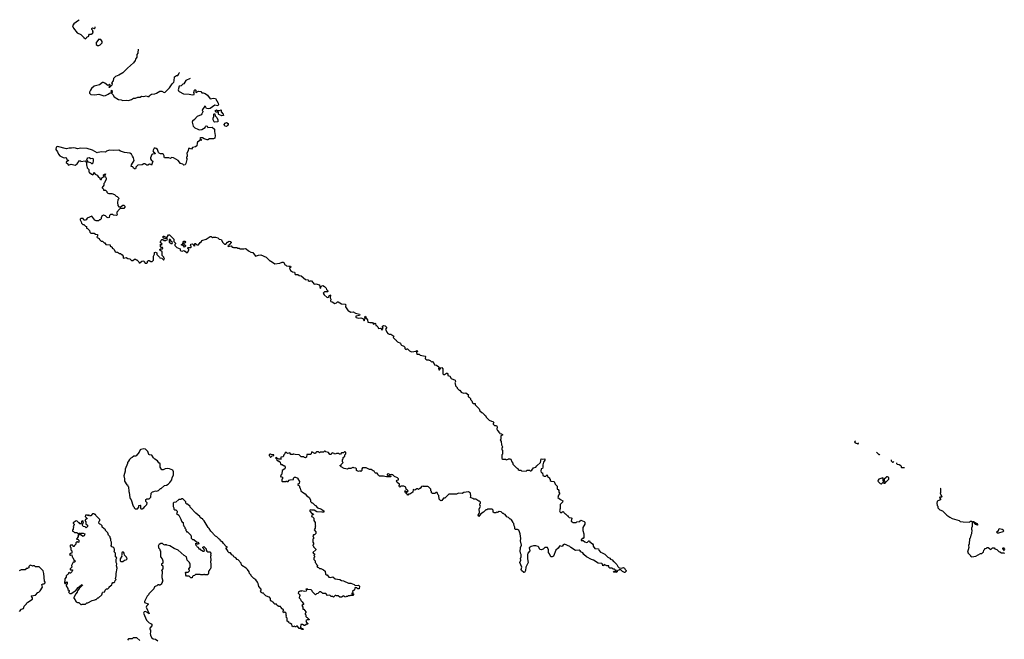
# Model space of a CAD drawing. Extents: x 2535812 to 2752880, y 540738 to 728399.
# Tile 97 of 213: x 2545442 to 2562364, y 717744 to 728399. Entities that reach past the tile are written whole.
import ezdxf

# ---------------------------------------------------------------- set-up
doc = ezdxf.new("R2010")
doc.units = 0

msp = doc.modelspace()

# ---------------------------------------------------------------- linework, layer by layer
at = {"layer": '0CON20XD'}
for points in [[(2546465, 728399), (2546455, 728388), (2546374, 728326), (2546350, 728295), (2546365, 728253), (2546428, 728175), (2546494, 728144), (2546542, 728095), (2546575, 728072), (2546590, 728085), (2546595, 728100), (2546630, 728115), (2546630, 728135), (2546642, 728148), (2546675, 728150), (2546685, 728160), (2546698, 728162), (2546702, 728178), (2546710, 728185), (2546702, 728192), (2546700, 728215), (2546682, 728232), (2546680, 728245), (2546695, 728260), (2546725, 728250), (2546738, 728262), (2546740, 728279)], [(2546805, 727954), (2546828, 727965), (2546859, 728001), (2546858, 728025), (2546835, 728060), (2546792, 728058), (2546790, 728045), (2546758, 728005), (2546758, 727975), (2546780, 727955), (2546805, 727954)], [(2547480, 727890), (2547480, 727865), (2547470, 727855), (2547470, 727825), (2547458, 727802), (2547458, 727755), (2547435, 727720), (2547428, 727695), (2547398, 727655), (2547295, 727568), (2547216, 727484), (2547147, 727443), (2547090, 727425), (2547055, 727390), (2547048, 727345), (2547020, 727315), (2547029, 727299), (2547028, 727275), (2546987, 727233), (2546980, 727235), (2546980, 727245), (2546998, 727262), (2547000, 727275), (2546985, 727290), (2546968, 727272), (2546955, 727270), (2546905, 727310), (2546885, 727320), (2546865, 727320), (2546815, 727280), (2546722, 727258), (2546678, 727215), (2546658, 727185), (2546642, 727155), (2546642, 727135), (2546665, 727112), (2546735, 727109), (2546805, 727120), (2546891, 727091), (2546917, 727093), (2546965, 727118), (2546985, 727138), (2547008, 727142), (2547018, 727152), (2547012, 727175), (2547025, 727190), (2547030, 727145), (2547020, 727135), (2547043, 727113), (2547065, 727072), (2547138, 727028), (2547185, 727020), (2547215, 727008), (2547276, 727014), (2547315, 727011), (2547365, 727029), (2547400, 727050), (2547435, 727052), (2547472, 727068), (2547512, 727068), (2547535, 727086), (2547575, 727081), (2547615, 727087), (2547645, 727078), (2547665, 727080), (2547674, 727096), (2547705, 727120), (2547766, 727124), (2547796, 727134), (2547851, 727169), (2547885, 727168), (2547925, 727150), (2547940, 727155), (2548015, 727228), (2548063, 727295), (2548092, 727325), (2548100, 727345), (2548102, 727415), (2548135, 727438), (2548159, 727441), (2548172, 727455), (2548184, 727486), (2548190, 727490)], [(2548373, 727386), (2548300, 727355), (2548265, 727298), (2548245, 727290), (2548216, 727264), (2548184, 727256), (2548168, 727195), (2548172, 727175), (2548182, 727165), (2548255, 727123), (2548355, 727118), (2548415, 727108), (2548440, 727115), (2548440, 727135), (2548432, 727145), (2548440, 727155), (2548440, 727175), (2548455, 727200), (2548470, 727185), (2548470, 727155), (2548475, 727150), (2548515, 727172), (2548553, 727163), (2548575, 727142), (2548595, 727142), (2548631, 727131), (2548669, 727099), (2548715, 727038), (2548775, 727051), (2548805, 727044), (2548856, 726965), (2548859, 726941), (2548845, 726918), (2548795, 726932), (2548716, 726874), (2548695, 726869), (2548655, 726870), (2548638, 726908), (2548625, 726910), (2548582, 726855), (2548580, 726835), (2548590, 726825), (2548590, 726815), (2548575, 726780), (2548560, 726765), (2548495, 726732), (2548449, 726681), (2548410, 726655), (2548408, 726638), (2548425, 726570), (2548455, 726540), (2548506, 726516), (2548525, 726508), (2548575, 726512), (2548630, 726545), (2548635, 726560), (2548648, 726572), (2548665, 726570), (2548678, 726548), (2548749, 726549), (2548790, 726515), (2548788, 726475), (2548802, 726405), (2548797, 726363), (2548775, 726350), (2548707, 726353), (2548675, 726332), (2548665, 726332), (2548615, 726348), (2548585, 726368), (2548555, 726370), (2548540, 726355), (2548570, 726325), (2548538, 726322), (2548500, 726295), (2548492, 726275), (2548489, 726231), (2548465, 726212), (2548415, 726200), (2548395, 726170), (2548367, 726187), (2548343, 726187), (2548340, 726145), (2548317, 726105), (2548322, 726065), (2548320, 726045), (2548310, 726035), (2548310, 726015), (2548320, 726005), (2548313, 725997), (2548296, 725924), (2548285, 725902), (2548265, 725900), (2548246, 725916), (2548206, 725926), (2548166, 725976), (2548085, 726023), (2548053, 726027), (2548035, 726010), (2548005, 726022), (2547932, 726022), (2547923, 726033), (2547926, 726056), (2547915, 726080), (2547895, 726092), (2547865, 726093), (2547840, 726105), (2547830, 726115), (2547810, 726165), (2547790, 726185), (2547772, 726192), (2547752, 726188), (2547732, 726145), (2547744, 726124), (2547765, 726110), (2547768, 726095), (2547725, 726088), (2547715, 726080), (2547693, 726023), (2547692, 726005), (2547705, 725980), (2547728, 725965), (2547705, 725900), (2547695, 725910), (2547675, 725912), (2547645, 725897), (2547627, 725897), (2547595, 725918), (2547575, 725920), (2547545, 725902), (2547475, 725898), (2547440, 725865), (2547440, 725845), (2547430, 725835), (2547415, 725832), (2547400, 725845), (2547388, 725868), (2547360, 725875), (2547362, 725905), (2547407, 725975), (2547398, 726025), (2547383, 726055), (2547363, 726085), (2547335, 726104), (2547245, 726113), (2547176, 726136), (2547145, 726158), (2547055, 726149), (2546987, 726153), (2546935, 726140), (2546915, 726120), (2546857, 726127), (2546785, 726118), (2546775, 726110), (2546695, 726153), (2546603, 726187), (2546495, 726189), (2546435, 726178), (2546402, 726192), (2546365, 726198), (2546335, 726188), (2546295, 726188), (2546245, 726178), (2546095, 726218), (2546070, 726205), (2546062, 726165), (2546092, 726125), (2546110, 726085), (2546135, 726060), (2546188, 726028), (2546205, 726022), (2546235, 726030), (2546246, 726016), (2546252, 725992), (2546280, 725985), (2546275, 725970), (2546240, 725955), (2546240, 725945), (2546268, 725918), (2546275, 725900), (2546325, 725912), (2546395, 725900), (2546429, 725921), (2546470, 725975), (2546485, 725972), (2546495, 725960), (2546565, 725970), (2546590, 725945), (2546588, 725895), (2546598, 725885), (2546602, 725852), (2546630, 725825), (2546632, 725785), (2546641, 725771), (2546675, 725740), (2546688, 725738), (2546695, 725730), (2546710, 725745), (2546715, 725770), (2546740, 725740), (2546773, 725723), (2546795, 725690), (2546818, 725678), (2546822, 725662), (2546835, 725650), (2546848, 725652), (2546852, 725678), (2546890, 725705), (2546885, 725730), (2546900, 725745), (2546918, 725748), (2546900, 725705), (2546920, 725695), (2546930, 725675), (2546928, 725655), (2546900, 725595), (2546890, 725585), (2546888, 725555), (2546862, 725515), (2546862, 725505), (2546880, 725485), (2546880, 725475), (2546885, 725470), (2546918, 725468), (2546940, 725445), (2546942, 725432), (2546958, 725418), (2546975, 725412), (2547025, 725412), (2547070, 725395), (2547102, 725362), (2547115, 725360), (2547150, 725325), (2547128, 725302), (2547122, 725255), (2547128, 725205), (2547145, 725182), (2547175, 725180), (2547190, 725195), (2547217, 725207), (2547235, 725208), (2547252, 725195), (2547250, 725175), (2547230, 725155), (2547185, 725152), (2547175, 725160), (2547155, 725140), (2547113, 725087), (2547110, 725065), (2547118, 725045), (2547107, 725033), (2547055, 725040), (2547045, 725050), (2547005, 725048), (2546988, 725032), (2546980, 724995), (2546965, 724990), (2546945, 725000), (2546918, 725028), (2546885, 725040), (2546850, 725015), (2546850, 725005), (2546840, 724995), (2546840, 724975), (2546825, 724960), (2546815, 724960), (2546797, 724943), (2546782, 724938)], [(2548795, 726638), (2548782, 726645), (2548768, 726675), (2548768, 726705), (2548780, 726735), (2548778, 726772), (2548785, 726780), (2548798, 726778), (2548800, 726745), (2548830, 726715), (2548848, 726675), (2548850, 726645), (2548845, 726640), (2548795, 726638)], [(2548918, 726748), (2548865, 726770), (2548860, 726775), (2548858, 726808), (2548815, 726810), (2548803, 726833), (2548805, 726840), (2548825, 726848), (2548835, 726840), (2548875, 726838), (2548905, 726848), (2548903, 726813), (2548942, 726775), (2548945, 726750), (2548918, 726748)], [(2548995, 726563), (2548967, 726567), (2548958, 726595), (2548971, 726619), (2548998, 726632), (2549024, 726615), (2549026, 726595), (2549015, 726578), (2548995, 726563)], [(2546695, 725920), (2546685, 725920), (2546665, 725940), (2546625, 725950), (2546600, 725975), (2546600, 725985), (2546590, 725995), (2546605, 726010), (2546610, 726025), (2546635, 726032), (2546665, 726010), (2546698, 726018), (2546708, 726008), (2546708, 725965), (2546695, 725920)], [(2546782, 724938), (2546755, 724940), (2546735, 724950), (2546685, 725020), (2546603, 724987), (2546585, 724960), (2546565, 724950), (2546542, 724952), (2546535, 724980), (2546495, 724980), (2546482, 724968), (2546480, 724955), (2546500, 724925), (2546502, 724902), (2546525, 724880), (2546545, 724880), (2546575, 724850), (2546590, 724845), (2546592, 724812), (2546605, 724810), (2546640, 724775), (2546650, 724745), (2546665, 724730), (2546725, 724730), (2546745, 724710), (2546780, 724705), (2546780, 724675), (2546770, 724665), (2546772, 724652), (2546808, 724638), (2546812, 724622), (2546822, 724612), (2546845, 724590), (2546865, 724590), (2546895, 724560), (2546905, 724560), (2546922, 724532), (2546998, 724528), (2547000, 724505), (2547015, 724500), (2547030, 724485), (2547032, 724472), (2547042, 724462), (2547055, 724460), (2547065, 724450), (2547085, 724410), (2547105, 724400), (2547125, 724400), (2547155, 724380), (2547175, 724380), (2547206, 724356), (2547220, 724335), (2547220, 724305), (2547225, 724300), (2547275, 724310), (2547303, 724293), (2547338, 724288), (2547365, 724260), (2547385, 724260), (2547415, 724280), (2547435, 724280), (2547445, 724270), (2547458, 724268), (2547488, 724238), (2547495, 724220), (2547505, 724220), (2547543, 724247), (2547575, 724250), (2547580, 724235), (2547600, 724215), (2547625, 724212), (2547640, 724225), (2547640, 724245), (2547655, 724260), (2547665, 724260), (2547695, 724240), (2547718, 724242), (2547740, 724265), (2547740, 724335), (2547760, 724365), (2547760, 724395), (2547775, 724402), (2547798, 724388), (2547802, 724362), (2547848, 724318), (2547852, 724302), (2547885, 724300), (2547912, 724272), (2547918, 724272), (2547928, 724282), (2547930, 724295), (2547922, 724302), (2547918, 724318), (2547890, 724345), (2547890, 724405), (2547865, 724430), (2547850, 724435), (2547852, 724448), (2547862, 724458), (2547895, 724460), (2547900, 724465), (2547895, 724480), (2547875, 724480), (2547860, 724495), (2547862, 724538), (2547875, 724530), (2547890, 724535), (2547888, 724548), (2547878, 724558), (2547862, 724562), (2547860, 724585), (2547868, 724592), (2547872, 724608), (2547885, 724620), (2547905, 724620), (2547925, 724600), (2547955, 724600), (2547962, 724608), (2547978, 724612), (2547980, 724625), (2547968, 724638), (2547945, 724630), (2547938, 724638), (2547922, 724642), (2547900, 724665), (2547910, 724675), (2547917, 724677), (2547955, 724660), (2547975, 724660), (2547990, 724675), (2547990, 724685), (2548002, 724698), (2548015, 724700), (2548090, 724625), (2548090, 724585), (2548120, 724555), (2548118, 724542), (2548110, 724535), (2548110, 724515), (2548145, 724480), (2548198, 724458), (2548200, 724435), (2548210, 724425), (2548235, 724420), (2548265, 724430), (2548275, 724420), (2548285, 724420), (2548305, 724393), (2548325, 724397), (2548348, 724435), (2548350, 724445), (2548332, 724462), (2548330, 724475), (2548335, 724480), (2548385, 724480), (2548390, 724485), (2548390, 724505), (2548380, 724515), (2548382, 724538), (2548412, 724542), (2548428, 724528), (2548430, 724515), (2548445, 724508), (2548457, 724515), (2548450, 724535), (2548455, 724550), (2548465, 724550), (2548485, 724530), (2548515, 724530), (2548544, 724566), (2548566, 724584), (2548575, 724600), (2548645, 724627), (2548715, 724672), (2548732, 724672), (2548755, 724650), (2548765, 724660), (2548805, 724660), (2548845, 724648), (2548873, 724623), (2548907, 724617), (2548935, 724570), (2548965, 724540), (2548985, 724538), (2549015, 724572), (2549045, 724588), (2549070, 724585), (2549078, 724565), (2549038, 724522), (2549020, 724515), (2549025, 724500), (2549075, 724510), (2549095, 724490), (2549105, 724490), (2549115, 724480), (2549175, 724480), (2549185, 724470), (2549215, 724470), (2549225, 724460), (2549295, 724460), (2549317, 724467), (2549335, 724460), (2549373, 724423), (2549415, 724402), (2549448, 724398), (2549495, 724330), (2549545, 724350), (2549586, 724356), (2549680, 724315), (2549740, 724255), (2549755, 724252), (2549825, 724202), (2549915, 724210), (2549955, 724232), (2549972, 724232), (2549985, 724220), (2549992, 724192), (2550017, 724177), (2550028, 724168), (2550065, 724160), (2550095, 724160), (2550100, 724145), (2550080, 724125), (2550098, 724085), (2550130, 724065), (2550165, 724060), (2550175, 724020), (2550225, 724020), (2550245, 724000), (2550277, 723997), (2550355, 723930), (2550398, 723928), (2550400, 723915), (2550415, 723900), (2550425, 723900), (2550435, 723910), (2550457, 723907), (2550505, 723850), (2550533, 723857), (2550595, 723838), (2550602, 723795), (2550615, 723780), (2550623, 723817), (2550655, 723826), (2550683, 723813), (2550708, 723785), (2550715, 723760), (2550740, 723735), (2550740, 723725), (2550735, 723720), (2550683, 723717), (2550660, 723695), (2550675, 723670), (2550725, 723622), (2550750, 723625), (2550773, 723667), (2550785, 723660), (2550780, 723615), (2550788, 723595), (2550782, 723565), (2550790, 723555), (2550815, 723548), (2550858, 723518), (2550885, 723528), (2550903, 723547), (2550915, 723548), (2550975, 723512), (2551037, 723507), (2551050, 723495), (2551040, 723475), (2551043, 723463), (2551090, 723390), (2551105, 723388), (2551135, 723368), (2551175, 723373), (2551215, 723351), (2551280, 723335), (2551290, 723325), (2551280, 723315), (2551222, 723298), (2551220, 723285), (2551225, 723280), (2551267, 723267), (2551305, 723272), (2551342, 723262), (2551365, 723220), (2551380, 723265), (2551378, 723278), (2551370, 723285), (2551385, 723300), (2551398, 723265), (2551420, 723235), (2551425, 723200), (2551461, 723191), (2551505, 723190), (2551525, 723162), (2551545, 723178), (2551555, 723177), (2551562, 723142), (2551575, 723140), (2551595, 723120), (2551610, 723090), (2551645, 723092), (2551657, 723087), (2551665, 723060), (2551687, 723095), (2551685, 723108), (2551670, 723125), (2551695, 723141), (2551725, 723134), (2551753, 723105), (2551728, 723075), (2551750, 723025), (2551770, 723005), (2551793, 722993), (2551822, 722992), (2551858, 722968), (2551870, 722955), (2551860, 722935), (2551872, 722922), (2551902, 722892), (2551915, 722890), (2551920, 722875), (2551935, 722860), (2551988, 722838), (2551992, 722815), (2552005, 722800), (2552046, 722786), (2552062, 722765), (2552060, 722745), (2552072, 722732), (2552085, 722730), (2552092, 722738), (2552105, 722740), (2552140, 722705), (2552175, 722688), (2552255, 722700), (2552262, 722708), (2552275, 722710), (2552280, 722695), (2552260, 722675), (2552265, 722650), (2552305, 722650), (2552325, 722630), (2552413, 722613), (2552418, 722605), (2552412, 722575), (2552421, 722561), (2552438, 722548), (2552475, 722550), (2552482, 722542), (2552498, 722538), (2552525, 722510), (2552535, 722520), (2552547, 722517), (2552570, 722465), (2552607, 722457), (2552648, 722428), (2552650, 722415), (2552640, 722405), (2552645, 722380), (2552655, 722380), (2552680, 722415), (2552698, 722418), (2552712, 722395), (2552712, 722312), (2552725, 722300), (2552745, 722300), (2552775, 722320), (2552788, 722318), (2552800, 722305), (2552802, 722282), (2552835, 722270), (2552855, 722230), (2552929, 722199), (2552932, 722178), (2552920, 722155), (2552928, 722142), (2552933, 722103), (2552960, 722075), (2552960, 722065), (2552995, 722030), (2553005, 722030), (2553030, 721995), (2553068, 721978), (2553112, 721982), (2553158, 721948), (2553150, 721935), (2553150, 721915), (2553165, 721910), (2553190, 721885), (2553192, 721865), (2553210, 721845), (2553222, 721812), (2553235, 721800), (2553268, 721798), (2553270, 721775), (2553338, 721708), (2553350, 721675), (2553382, 721642), (2553398, 721638), (2553430, 721605), (2553450, 721595), (2553460, 721565), (2553512, 721512), (2553553, 721493), (2553575, 721490), (2553585, 721480), (2553590, 721465), (2553582, 721458), (2553580, 721445), (2553605, 721420), (2553635, 721418), (2553650, 721395), (2553642, 721355), (2553652, 721332), (2553690, 721295), (2553692, 721282), (2553725, 721280), (2553738, 721268), (2553738, 721252), (2553710, 721245), (2553710, 721185), (2553700, 721175), (2553717, 721147), (2553722, 721088), (2553740, 721055), (2553730, 721025), (2553730, 721005), (2553740, 720995), (2553742, 720965), (2553738, 720928), (2553730, 720915), (2553730, 720855), (2553743, 720843), (2553795, 720840), (2553805, 720832), (2553835, 720840), (2553845, 720850), (2553865, 720850), (2553885, 720840), (2553900, 720795), (2553918, 720775), (2553920, 720755), (2553980, 720695), (2554005, 720680), (2554010, 720665), (2554025, 720650), (2554055, 720650), (2554065, 720640), (2554145, 720638), (2554165, 720650), (2554202, 720652), (2554215, 720640), (2554225, 720640), (2554245, 720652), (2554270, 720695), (2554315, 720702), (2554331, 720729), (2554392, 720785), (2554405, 720850), (2554425, 720840), (2554465, 720848), (2554467, 720823), (2554445, 720790), (2554433, 720745), (2554433, 720705), (2554425, 720682), (2554402, 720678), (2554398, 720635), (2554402, 720612), (2554430, 720605), (2554435, 720560), (2554455, 720552)], [(2548065, 724550), (2548070, 724565), (2548042, 724592), (2548038, 724608), (2548025, 724620), (2548012, 724618), (2548012, 724572), (2548045, 724550), (2548065, 724550)], [(2548275, 724490), (2548258, 724508), (2548220, 724525), (2548248, 724542), (2548250, 724575), (2548265, 724590), (2548278, 724588), (2548290, 724575), (2548288, 724562), (2548272, 724558), (2548260, 724545), (2548290, 724515), (2548290, 724505), (2548275, 724490)], [(2547528, 719988), (2547545, 719990), (2547578, 720002), (2547591, 720029), (2547630, 720065), (2547632, 720092), (2547613, 720113), (2547610, 720125), (2547613, 720147), (2547628, 720162), (2547665, 720162), (2547695, 720190), (2547700, 720255), (2547725, 720280), (2547747, 720283), (2547775, 720298), (2547795, 720292), (2547830, 720305), (2547865, 720340), (2547875, 720340), (2547933, 720387), (2547967, 720393), (2547995, 720410), (2548025, 720440), (2548038, 720465), (2548058, 720485), (2548064, 720526), (2548088, 720565), (2548088, 720625), (2548075, 720650), (2548015, 720677), (2547985, 720680), (2547944, 720676), (2547909, 720661), (2547885, 720660), (2547858, 720705), (2547855, 720760), (2547831, 720781), (2547810, 720815), (2547765, 720842), (2547742, 720865), (2547713, 720913), (2547675, 720917), (2547664, 720924), (2547642, 720975), (2547605, 721012), (2547575, 721017), (2547525, 721010), (2547512, 721005), (2547493, 720965), (2547445, 720900), (2547435, 720894), (2547405, 720892), (2547375, 720868), (2547352, 720858), (2547327, 720835), (2547313, 720807), (2547293, 720787), (2547297, 720765), (2547255, 720670), (2547253, 720635), (2547233, 720553), (2547242, 720505), (2547242, 720465), (2547257, 720447), (2547270, 720415), (2547285, 720400), (2547295, 720400), (2547300, 720375), (2547310, 720365), (2547318, 720285), (2547326, 720266), (2547338, 720185), (2547342, 720165), (2547358, 720145), (2547390, 720035), (2547408, 720018), (2547412, 720002), (2547425, 719990), (2547465, 719990), (2547490, 720015), (2547490, 720045), (2547515, 720050), (2547520, 720045), (2547520, 719995), (2547528, 719988)], [(2559805, 721151), (2559792, 721138), (2559802, 721122), (2559835, 721110), (2559845, 721100), (2559860, 721115), (2559860, 721122)], [(2549755, 720870), (2549782, 720898), (2549808, 720902), (2549808, 720918), (2549765, 720920), (2549755, 720930), (2549742, 720928), (2549732, 720918), (2549730, 720905), (2549748, 720888), (2549755, 720870)], [(2554455, 720552), (2554485, 720550), (2554505, 720570), (2554512, 720542), (2554530, 720535), (2554548, 720518), (2554550, 720505), (2554560, 720495), (2554560, 720475), (2554575, 720462), (2554630, 720455), (2554643, 720413), (2554680, 720375), (2554680, 720325), (2554698, 720318), (2554710, 720305), (2554710, 720275), (2554720, 720255), (2554720, 720245), (2554700, 720225), (2554690, 720185), (2554735, 720148), (2554778, 720125), (2554769, 720101), (2554730, 720065), (2554732, 719995), (2554722, 719955), (2554732, 719932), (2554745, 719920), (2554775, 719940), (2554788, 719938), (2554792, 719922), (2554815, 719900), (2554825, 719900), (2554855, 719870), (2554870, 719865), (2554870, 719855), (2554885, 719840), (2554920, 719835), (2554930, 719825), (2554920, 719775), (2554955, 719750), (2555005, 719750), (2555018, 719762), (2555068, 719772), (2555085, 719790), (2555142, 719772), (2555157, 719757), (2555157, 719723), (2555120, 719665), (2555120, 719615), (2555140, 719555), (2555140, 719495), (2555125, 719480), (2555110, 719475), (2555090, 719455), (2555090, 719445), (2555125, 719442), (2555155, 719418), (2555185, 719410), (2555200, 719415), (2555225, 719440), (2555235, 719440), (2555242, 719422), (2555288, 719388), (2555298, 719368), (2555298, 719345), (2555324, 719304), (2555388, 719298), (2555398, 719275), (2555425, 719242), (2555455, 719232), (2555496, 719206), (2555550, 719155), (2555585, 719140), (2555595, 719120), (2555625, 719108), (2555645, 719080), (2555657, 719077), (2555678, 719058), (2555705, 719030), (2555720, 718995), (2555742, 718972), (2555785, 718970), (2555819, 718979), (2555839, 718969), (2555848, 718945), (2555863, 718925), (2555863, 718915), (2555845, 718890), (2555835, 718890), (2555800, 718910), (2555775, 718940), (2555745, 718940), (2555738, 718932), (2555722, 718928), (2555710, 718915), (2555708, 718902), (2555687, 718893), (2555675, 718900), (2555655, 718900), (2555650, 718905), (2555652, 718918), (2555695, 718920), (2555698, 718928), (2555682, 718932), (2555665, 718948), (2555642, 718952), (2555625, 718970), (2555585, 718970), (2555570, 718985), (2555568, 719008), (2555535, 719010), (2555485, 719030), (2555478, 719012), (2555465, 719010), (2555460, 719035), (2555445, 719050), (2555383, 719053), (2555304, 719104), (2555270, 719115), (2555185, 719163), (2555138, 719205), (2555119, 719229), (2555087, 719247), (2555075, 719268), (2555055, 719277), (2554995, 719273), (2554912, 719325), (2554895, 719342), (2554805, 719378), (2554784, 719366), (2554765, 719340), (2554725, 719350), (2554720, 719345), (2554699, 719311), (2554655, 719278), (2554618, 719172), (2554595, 719160), (2554570, 719165), (2554550, 719215), (2554530, 719235), (2554530, 719285), (2554515, 719320), (2554465, 719320), (2554440, 719295), (2554405, 719280), (2554381, 719291), (2554367, 719327), (2554355, 719340), (2554315, 719350), (2554275, 719350), (2554235, 719338), (2554198, 719315), (2554208, 719265), (2554177, 719225), (2554167, 719195), (2554172, 719155), (2554167, 719125), (2554182, 719065), (2554138, 718985), (2554133, 718925), (2554116, 718894), (2554105, 718894), (2554069, 718929), (2554063, 718945), (2554070, 718985), (2554040, 719065), (2554056, 719105), (2554051, 719135), (2554060, 719165), (2554058, 719205), (2554048, 719225), (2554041, 719265), (2554051, 719305), (2554050, 719325), (2554067, 719365), (2554049, 719435), (2554053, 719475), (2554043, 719555), (2554033, 719595), (2554018, 719618), (2553995, 719632), (2553965, 719630), (2553950, 719645), (2553950, 719675), (2553940, 719695), (2553937, 719737), (2553920, 719755), (2553920, 719765), (2553895, 719800), (2553885, 719810), (2553872, 719812), (2553845, 719840), (2553815, 719850), (2553785, 719890), (2553770, 719895), (2553755, 719910), (2553745, 719910), (2553717, 719937), (2553685, 719940), (2553655, 719922), (2553635, 719928), (2553625, 719920), (2553595, 719920), (2553582, 719932), (2553577, 719967), (2553565, 719980), (2553485, 719980), (2553472, 719968), (2553455, 719968), (2553415, 719930), (2553367, 719903), (2553335, 719858), (2553325, 719862), (2553321, 719879), (2553338, 719905), (2553342, 719925), (2553338, 719985), (2553360, 720025), (2553348, 720055), (2553350, 720075), (2553360, 720085), (2553360, 720105), (2553345, 720120), (2553335, 720120), (2553282, 720152), (2553245, 720152), (2553230, 720165), (2553200, 720175), (2553190, 720185), (2553198, 720208), (2553188, 720258), (2553155, 720282), (2553073, 720267), (2553045, 720252), (2552984, 720256), (2552952, 720238), (2552815, 720240), (2552748, 720172), (2552725, 720170), (2552695, 720130), (2552678, 720128), (2552650, 720155), (2552647, 720217), (2552630, 720235), (2552616, 720266), (2552595, 720270), (2552575, 720250), (2552535, 720250), (2552520, 720265), (2552517, 720287), (2552510, 720295), (2552510, 720325), (2552470, 720365), (2552455, 720370), (2552385, 720370), (2552375, 720380), (2552345, 720370), (2552338, 720352), (2552325, 720340), (2552315, 720340), (2552298, 720322), (2552285, 720330), (2552265, 720330), (2552235, 720310), (2552205, 720320), (2552200, 720275), (2552145, 720240), (2552125, 720240), (2552115, 720220), (2552105, 720220), (2552098, 720248), (2552073, 720265), (2552060, 720295), (2552075, 720300), (2552095, 720280), (2552108, 720282), (2552118, 720295), (2552095, 720320), (2552082, 720322), (2552078, 720358), (2552045, 720380), (2551995, 720380), (2551975, 720360), (2551962, 720372), (2551960, 720385), (2551970, 720395), (2551970, 720415), (2551952, 720422), (2551932, 720442), (2551920, 720465), (2551932, 720478), (2551950, 720485), (2551950, 720505), (2551935, 720520), (2551882, 720542), (2551855, 720570), (2551845, 720570), (2551835, 720580), (2551805, 720570), (2551785, 720590), (2551760, 720585), (2551760, 720575), (2551775, 720560), (2551818, 720558), (2551820, 720545), (2551815, 720540), (2551745, 720540), (2551715, 720542), (2551695, 720552), (2551675, 720548), (2551625, 720552), (2551611, 720561), (2551600, 720585), (2551585, 720600), (2551555, 720600), (2551543, 720613), (2551537, 720637), (2551515, 720640), (2551485, 720662), (2551453, 720663), (2551395, 720690), (2551335, 720690), (2551322, 720678), (2551320, 720645), (2551305, 720630), (2551295, 720640), (2551265, 720630), (2551230, 720645), (2551230, 720675), (2551217, 720687), (2551185, 720690), (2551175, 720700), (2551165, 720700), (2551135, 720680), (2551108, 720682), (2551085, 720680), (2551075, 720670), (2551021, 720681), (2550965, 720710), (2550950, 720725), (2550952, 720738), (2550965, 720740), (2550972, 720758), (2551000, 720785), (2550990, 720795), (2550990, 720835), (2551000, 720845), (2551002, 720868), (2551028, 720892), (2551032, 720918), (2551050, 720935), (2551050, 720955), (2551037, 720967), (2551023, 720967), (2551005, 720950), (2550975, 720950), (2550955, 720930), (2550935, 720930), (2550925, 720940), (2550885, 720940), (2550877, 720933), (2550855, 720930), (2550848, 720938), (2550815, 720950), (2550802, 720938), (2550798, 720922), (2550775, 720920), (2550748, 720958), (2550705, 720970), (2550695, 720980), (2550682, 720978), (2550665, 720960), (2550605, 720960), (2550595, 720950), (2550575, 720970), (2550545, 720970), (2550532, 720958), (2550525, 720940), (2550515, 720940), (2550465, 720970), (2550447, 720923), (2550375, 720920), (2550372, 720875), (2550355, 720863), (2550335, 720868), (2550325, 720880), (2550281, 720881), (2550247, 720917), (2550175, 720920), (2550155, 720930), (2550145, 720930), (2550135, 720920), (2550105, 720920), (2550085, 720948), (2550045, 720940), (2550028, 720958), (2550015, 720960), (2550000, 720945), (2549998, 720932), (2549980, 720915), (2549968, 720882), (2549932, 720878), (2549930, 720855), (2549938, 720842), (2549895, 720840), (2549885, 720850), (2549872, 720852), (2549855, 720870), (2549840, 720865), (2549858, 720848), (2549860, 720825), (2549872, 720812), (2549885, 720820), (2549895, 720800), (2549905, 720800), (2549918, 720788), (2549923, 720763), (2549932, 720752), (2549955, 720750), (2549975, 720730), (2549995, 720730), (2550007, 720707), (2550000, 720675), (2549952, 720648), (2549950, 720585), (2549932, 720568), (2549928, 720552), (2549920, 720545), (2549960, 720535), (2549960, 720505), (2549950, 720495), (2549950, 720465), (2549955, 720460), (2550015, 720460), (2550025, 720470), (2550035, 720460), (2550055, 720460), (2550075, 720480), (2550093, 720487), (2550148, 720492), (2550150, 720515), (2550165, 720530), (2550185, 720532), (2550220, 720515), (2550222, 720502), (2550250, 720455), (2550248, 720422), (2550220, 720405), (2550220, 720395), (2550238, 720388), (2550250, 720375), (2550250, 720365)], [(2560166, 720964), (2560205, 720920), (2560218, 720922), (2560227, 720933)], [(2560421, 720831), (2560422, 720815), (2560445, 720792), (2560455, 720790), (2560468, 720803)], [(2560510, 720780), (2560510, 720765), (2560520, 720755), (2560555, 720752), (2560585, 720730), (2560595, 720690), (2560602, 720698), (2560649, 720700)], [(2560245, 720418), (2560255, 720420), (2560275, 720440), (2560285, 720440), (2560295, 720430), (2560315, 720430), (2560322, 720448), (2560335, 720450), (2560380, 720495), (2560380, 720525), (2560355, 720538), (2560342, 720538), (2560332, 720528), (2560300, 720495), (2560300, 720475), (2560310, 720465), (2560305, 720450), (2560292, 720452), (2560283, 720463), (2560280, 720515), (2560275, 720520), (2560210, 720495), (2560195, 720480), (2560190, 720465), (2560230, 720425), (2560245, 720418)], [(2550250, 720365), (2550260, 720335), (2550270, 720325), (2550275, 720300), (2550305, 720272), (2550350, 720245), (2550370, 720215), (2550415, 720180), (2550438, 720145), (2550443, 720113), (2550465, 720090), (2550475, 720090), (2550515, 720050), (2550526, 720046), (2550560, 720005), (2550617, 719987), (2550670, 719955), (2550668, 719932), (2550645, 719928), (2550635, 719932), (2550547, 719937), (2550502, 719962), (2550465, 719962), (2550445, 719970), (2550430, 719965), (2550430, 719945), (2550465, 719910), (2550475, 719910), (2550490, 719895), (2550488, 719882), (2550462, 719878), (2550460, 719855), (2550475, 719850), (2550500, 719825), (2550500, 719785), (2550520, 719755), (2550522, 719705), (2550530, 719695), (2550520, 719685), (2550520, 719655), (2550502, 719625), (2550530, 719595), (2550530, 719565), (2550508, 719542), (2550492, 719538), (2550480, 719525), (2550492, 719492), (2550500, 719485), (2550480, 719465), (2550480, 719415), (2550490, 719395), (2550490, 719375), (2550480, 719365), (2550480, 719355), (2550490, 719345), (2550490, 719335), (2550530, 719295), (2550530, 719285), (2550480, 719235), (2550492, 719222), (2550510, 719215), (2550510, 719195), (2550500, 719185), (2550510, 719175), (2550510, 719155), (2550500, 719145), (2550500, 719115), (2550518, 719095), (2550522, 719062), (2550538, 719048), (2550542, 719032), (2550560, 719015), (2550558, 719002), (2550550, 718995), (2550562, 718982), (2550578, 718978), (2550595, 718960), (2550615, 718960), (2550665, 718940), (2550690, 718915), (2550700, 718865), (2550715, 718850), (2550725, 718850), (2550755, 718812), (2550785, 718808), (2550825, 718820), (2550863, 718783), (2550945, 718770), (2550973, 718753), (2551007, 718747), (2551095, 718712), (2551135, 718710), (2551190, 718685), (2551205, 718670), (2551265, 718673), (2551276, 718666), (2551281, 718655), (2551276, 718614), (2551255, 718610), (2551235, 718628), (2551202, 718628), (2551198, 718592), (2551162, 718568), (2551170, 718545), (2551155, 718540), (2551150, 718535), (2551152, 718522), (2551165, 718530), (2551180, 718525), (2551180, 718515), (2551165, 718500), (2551125, 718500), (2551115, 718490), (2551085, 718490), (2551078, 718482), (2551055, 718480), (2551045, 718470), (2551032, 718472), (2551015, 718490), (2551002, 718488), (2550975, 718470), (2550945, 718470), (2550915, 718490), (2550885, 718490), (2550875, 718500), (2550862, 718498), (2550835, 718470), (2550825, 718480), (2550795, 718480), (2550772, 718502), (2550735, 718498), (2550705, 718530), (2550655, 718530), (2550635, 718550), (2550625, 718550), (2550615, 718560), (2550595, 718560), (2550565, 718530), (2550542, 718528), (2550525, 718510), (2550472, 718562), (2550470, 718575), (2550450, 718595), (2550395, 718600), (2550385, 718610), (2550362, 718608), (2550370, 718595), (2550365, 718570), (2550335, 718568), (2550292, 718578), (2550285, 718570), (2550255, 718570), (2550248, 718562), (2550232, 718558), (2550230, 718535), (2550260, 718505), (2550258, 718492), (2550250, 718485), (2550248, 718455), (2550266, 718436), (2550275, 718410), (2550299, 718389), (2550322, 718355), (2550320, 718340), (2550290, 718325), (2550310, 718295), (2550310, 718265), (2550325, 718260), (2550360, 718215), (2550358, 718202), (2550350, 718195), (2550350, 718175), (2550360, 718165), (2550360, 718135), (2550372, 718122), (2550385, 718120), (2550420, 718085), (2550415, 718080), (2550385, 718080), (2550360, 718065), (2550372, 718032), (2550400, 718015), (2550388, 718002), (2550365, 718000), (2550345, 717982), (2550333, 717983), (2550305, 718000), (2550272, 717998), (2550270, 717955), (2550292, 717932), (2550305, 717930), (2550318, 717918), (2550315, 717910), (2550295, 717910), (2550265, 717930), (2550245, 717930), (2550215, 717970), (2550202, 717968), (2550195, 717960), (2550175, 717960), (2550165, 717970), (2550135, 717960), (2550123, 717973), (2550118, 717998), (2550098, 718018), (2550075, 718020), (2550068, 718038), (2550040, 718055), (2550040, 718105), (2550020, 718125), (2550028, 718145), (2550020, 718155), (2550020, 718195), (2550005, 718210), (2549992, 718208), (2549985, 718200), (2549972, 718212), (2549970, 718235), (2549980, 718245), (2549972, 718252), (2549970, 718265), (2549955, 718270), (2549930, 718295), (2549925, 718310), (2549898, 718308), (2549870, 718325), (2549858, 718348), (2549825, 718350), (2549810, 718365), (2549808, 718378), (2549792, 718382), (2549778, 718398), (2549762, 718402), (2549752, 718412), (2549750, 718445), (2549735, 718470), (2549713, 718473), (2549675, 718490), (2549640, 718525), (2549635, 718540), (2549615, 718538), (2549595, 718550), (2549580, 718575), (2549590, 718585), (2549590, 718605), (2549553, 718653), (2549542, 718702), (2549530, 718725), (2549499, 718769), (2549465, 718790), (2549420, 718835), (2549420, 718845), (2549390, 718875), (2549387, 718907), (2549356, 718946), (2549335, 718968), (2549260, 719015), (2549253, 719023), (2549246, 719056), (2549195, 719108), (2549180, 719115), (2549156, 719146), (2549121, 719161), (2549110, 719185), (2549090, 719195), (2549065, 719230), (2549045, 719230), (2549020, 719255), (2549018, 719268), (2548990, 719305), (2548992, 719318), (2549008, 719322), (2549010, 719335), (2548992, 719342), (2548945, 719390), (2548928, 719418), (2548915, 719420), (2548895, 719440), (2548890, 719455), (2548870, 719465), (2548830, 719505), (2548810, 719515), (2548774, 719554), (2548770, 719565), (2548728, 719605), (2548699, 719649), (2548682, 719665), (2548615, 719780), (2548590, 719805), (2548590, 719815), (2548565, 719820), (2548545, 719840), (2548540, 719855), (2548470, 719915), (2548370, 720015), (2548370, 720025), (2548328, 720068), (2548315, 720070), (2548300, 720085), (2548298, 720108), (2548245, 720160), (2548225, 720160), (2548215, 720150), (2548175, 720150), (2548125, 720100), (2548092, 720098), (2548080, 720085), (2548078, 720028), (2548090, 720005), (2548092, 719982), (2548105, 719970), (2548125, 719970), (2548150, 719945), (2548150, 719925), (2548142, 719918), (2548140, 719905), (2548175, 719880), (2548212, 719812), (2548223, 719773), (2548235, 719760), (2548250, 719755), (2548250, 719735), (2548260, 719725), (2548250, 719715), (2548258, 719708), (2548262, 719692), (2548280, 719675), (2548280, 719655), (2548298, 719638), (2548300, 719615), (2548310, 719605), (2548312, 719592), (2548325, 719590), (2548383, 719533), (2548392, 719515), (2548390, 719485), (2548412, 719462), (2548435, 719460), (2548482, 719422), (2548510, 719415), (2548512, 719402), (2548520, 719395), (2548518, 719382), (2548495, 719380), (2548485, 719390), (2548460, 719385), (2548468, 719378), (2548472, 719362), (2548488, 719348), (2548492, 719332), (2548508, 719328), (2548520, 719300), (2548538, 719298), (2548552, 719282), (2548568, 719278), (2548595, 719260), (2548615, 719260), (2548620, 719275), (2548612, 719282), (2548608, 719298), (2548590, 719315), (2548592, 719328), (2548605, 719340), (2548648, 719298), (2548650, 719275), (2548660, 719260), (2548675, 719250), (2548708, 719248), (2548730, 719225), (2548728, 719212), (2548720, 719205), (2548730, 719195), (2548728, 719182), (2548720, 719175), (2548720, 719145), (2548730, 719135), (2548730, 719095), (2548720, 719085), (2548720, 719065), (2548730, 719055), (2548730, 718985), (2548720, 718955), (2548702, 718938), (2548698, 718922), (2548690, 718915), (2548690, 718875), (2548682, 718868), (2548678, 718852), (2548625, 718850), (2548618, 718858), (2548605, 718860), (2548595, 718850), (2548555, 718850), (2548545, 718860), (2548465, 718860), (2548448, 718842), (2548422, 718838), (2548410, 718825), (2548405, 718800), (2548385, 718800), (2548355, 718830), (2548312, 718832), (2548300, 718845), (2548300, 718875), (2548292, 718882), (2548290, 718895), (2548295, 718900), (2548335, 718900), (2548358, 718922), (2548360, 718935), (2548352, 718942), (2548350, 718955), (2548370, 718985), (2548370, 719045), (2548360, 719055), (2548360, 719065), (2548320, 719105), (2548310, 719165), (2548270, 719185), (2548167, 719277), (2548095, 719308), (2548025, 719350), (2547973, 719363), (2547965, 719370), (2547945, 719370), (2547935, 719360), (2547928, 719368), (2547912, 719372), (2547895, 719390), (2547865, 719390), (2547858, 719382), (2547842, 719378), (2547820, 719345), (2547828, 719338), (2547830, 719315), (2547850, 719295), (2547853, 719273), (2547860, 719265), (2547860, 719165), (2547890, 719125), (2547900, 719095), (2547900, 719055), (2547880, 719035), (2547882, 719022), (2547900, 719005), (2547900, 718955), (2547880, 718925), (2547890, 718915), (2547888, 718805), (2547900, 718745), (2547890, 718735), (2547890, 718715), (2547882, 718708), (2547880, 718695), (2547865, 718680), (2547852, 718678), (2547845, 718670), (2547835, 718680), (2547815, 718680), (2547798, 718662), (2547780, 718655)], [(2561275, 720341), (2561270, 720335), (2561270, 720265), (2561260, 720255), (2561290, 720195), (2561285, 720190), (2561255, 720190), (2561252, 720185), (2561270, 720155), (2561267, 720143), (2561222, 720128), (2561208, 720112), (2561202, 720085), (2561210, 720045), (2561220, 720035), (2561220, 720005), (2561255, 719970), (2561300, 719955), (2561377, 719877), (2561425, 719842), (2561465, 719822), (2561586, 719786), (2561605, 719772), (2561658, 719762), (2561765, 719757), (2561785, 719774), (2561803, 719773), (2561810, 719765), (2561812, 719685), (2561800, 719655), (2561800, 719635), (2561808, 719625), (2561802, 719555), (2561788, 719532), (2561778, 719485), (2561768, 719472), (2561758, 719385), (2561748, 719355), (2561752, 719325), (2561732, 719245), (2561740, 719225), (2561780, 719185), (2561780, 719175), (2561805, 719162), (2561877, 719173), (2561955, 719220), (2561978, 719222), (2561992, 719238), (2562008, 719242), (2562013, 719277), (2562030, 719295), (2562030, 719305), (2562055, 719310), (2562065, 719320), (2562085, 719320), (2562135, 719290), (2562162, 719318), (2562187, 719317), (2562202, 719302), (2562235, 719290), (2562272, 719252), (2562285, 719250), (2562315, 719230), (2562355, 719230), (2562365, 719220)], [(2546505, 718340), (2546515, 718350), (2546575, 718350), (2546595, 718370), (2546615, 718370), (2546688, 718412), (2546735, 718420), (2546745, 718430), (2546755, 718430), (2546785, 718460), (2546795, 718460), (2546855, 718510), (2546863, 718547), (2546870, 718555), (2546905, 718560), (2546913, 718587), (2546935, 718610), (2546957, 718613), (2546968, 718622), (2546980, 718635), (2546980, 718645), (2547025, 718680), (2547030, 718705), (2547045, 718720), (2547065, 718720), (2547080, 718735), (2547082, 718758), (2547098, 718775), (2547090, 718785), (2547100, 718835), (2547098, 718875), (2547118, 718965), (2547108, 719005), (2547112, 719042), (2547100, 719065), (2547098, 719105), (2547098, 719122), (2547110, 719145), (2547090, 719165), (2547090, 719225), (2547063, 719253), (2547070, 719265), (2547070, 719295), (2547058, 719318), (2547045, 719330), (2547022, 719332), (2547018, 719348), (2547010, 719355), (2547020, 719365), (2547020, 719415), (2547010, 719435), (2547010, 719475), (2547000, 719485), (2547000, 719505), (2546970, 719535), (2546957, 719577), (2546920, 719615), (2546920, 719625), (2546862, 719672), (2546858, 719698), (2546838, 719718), (2546822, 719722), (2546803, 719743), (2546810, 719775), (2546820, 719785), (2546820, 719805), (2546752, 719872), (2546748, 719888), (2546735, 719890), (2546725, 719900), (2546695, 719900), (2546665, 719870), (2546645, 719870), (2546635, 719880), (2546625, 719880), (2546615, 719870), (2546605, 719880), (2546572, 719878), (2546570, 719855), (2546598, 719828), (2546600, 719815), (2546582, 719808), (2546560, 719785), (2546580, 719765), (2546582, 719732), (2546610, 719705), (2546608, 719682), (2546585, 719660), (2546565, 719680), (2546532, 719682), (2546528, 719698), (2546520, 719705), (2546520, 719725), (2546528, 719732), (2546540, 719765), (2546525, 719780), (2546512, 719778), (2546502, 719768), (2546500, 719735), (2546495, 719730), (2546472, 719732), (2546468, 719748), (2546452, 719752), (2546428, 719778), (2546415, 719780), (2546362, 719748), (2546362, 719742), (2546380, 719725), (2546378, 719712), (2546372, 719708), (2546368, 719692), (2546360, 719685), (2546368, 719678), (2546370, 719665), (2546362, 719658), (2546360, 719635), (2546350, 719625), (2546352, 719602), (2546368, 719598), (2546385, 719580), (2546425, 719580), (2546445, 719560), (2546458, 719562), (2546465, 719570), (2546485, 719570), (2546495, 719560), (2546505, 719570), (2546535, 719570), (2546560, 719555), (2546548, 719522), (2546532, 719518), (2546525, 719510), (2546495, 719540), (2546452, 719538), (2546440, 719525), (2546448, 719518), (2546450, 719505), (2546422, 719478), (2546420, 719465), (2546445, 719460), (2546458, 719448), (2546458, 719412), (2546445, 719410), (2546435, 719420), (2546422, 719418), (2546410, 719405), (2546408, 719382), (2546382, 719358), (2546375, 719340), (2546362, 719342), (2546355, 719360), (2546315, 719360), (2546310, 719355), (2546310, 719335), (2546320, 719325), (2546320, 719285), (2546340, 719265), (2546340, 719225), (2546312, 719218), (2546300, 719205), (2546315, 719190), (2546338, 719198), (2546342, 719162), (2546358, 719148), (2546372, 719112), (2546400, 719085), (2546385, 719070), (2546362, 719068), (2546330, 719015), (2546340, 718985), (2546312, 718958), (2546310, 718945), (2546315, 718940), (2546348, 718938), (2546350, 718925), (2546342, 718918), (2546340, 718905), (2546315, 718880), (2546302, 718882), (2546295, 718890), (2546282, 718888), (2546278, 718862), (2546262, 718858), (2546242, 718838), (2546240, 718815), (2546220, 718785), (2546220, 718745), (2546210, 718735), (2546210, 718715), (2546225, 718700), (2546238, 718712), (2546242, 718728), (2546255, 718730), (2546260, 718725), (2546260, 718695), (2546242, 718678), (2546240, 718665), (2546268, 718618), (2546272, 718602), (2546290, 718585), (2546290, 718565), (2546280, 718555), (2546305, 718530), (2546325, 718532), (2546407, 718583), (2546445, 718633), (2546505, 718682), (2546518, 718685), (2546520, 718675), (2546462, 718615), (2546438, 718575), (2546432, 718555), (2546407, 718525), (2546372, 718465), (2546372, 718452), (2546398, 718425), (2546402, 718405), (2546415, 718390), (2546438, 718378), (2546458, 718378), (2546492, 718342), (2546505, 718340)], [(2561905, 719708), (2561870, 719720), (2561822, 719768), (2561835, 719769), (2561892, 719735), (2561908, 719715), (2561905, 719708)], [(2562245, 719568), (2562232, 719585), (2562241, 719599), (2562262, 719615), (2562275, 719648), (2562325, 719636), (2562343, 719625), (2562348, 719605), (2562338, 719595), (2562265, 719572), (2562245, 719568)], [(2547215, 719080), (2547243, 719107), (2547275, 719110), (2547290, 719125), (2547280, 719155), (2547242, 719192), (2547240, 719225), (2547225, 719240), (2547205, 719240), (2547198, 719232), (2547200, 719195), (2547192, 719185), (2547200, 719175), (2547170, 719125), (2547172, 719092), (2547185, 719080), (2547215, 719080)], [(2562368, 719268), (2562340, 719305), (2562345, 719320), (2562375, 719290)], [(2545440, 718225), (2545475, 718260), (2545510, 718275), (2545520, 718315), (2545560, 718355), (2545565, 718370), (2545580, 718385), (2545660, 718435), (2545660, 718455), (2545648, 718478), (2545642, 718485), (2545648, 718492), (2545712, 718505), (2545755, 718550), (2545770, 718555), (2545793, 718577), (2545832, 718638), (2545822, 718685), (2545845, 718700), (2545865, 718700), (2545880, 718715), (2545880, 718725), (2545870, 718745), (2545860, 718875), (2545845, 718920), (2545775, 718990), (2545715, 718990), (2545695, 719010), (2545675, 719010), (2545665, 719000), (2545658, 719008), (2545625, 719020), (2545602, 718998), (2545598, 718972), (2545582, 718968), (2545575, 718960), (2545555, 718960), (2545535, 718940), (2545465, 718940), (2545435, 718920)], [(2547780, 718655), (2547760, 718645), (2547748, 718612), (2547660, 718525), (2547655, 718510), (2547633, 718487), (2547588, 718395), (2547590, 718375), (2547648, 718355), (2547648, 718345), (2547622, 718315), (2547618, 718295), (2547668, 718182), (2547642, 718202), (2547605, 718220), (2547580, 718215), (2547572, 718195), (2547620, 718075), (2547665, 718030), (2547698, 718018), (2547712, 718002), (2547712, 717978), (2547680, 717935), (2547680, 717915), (2547690, 717905), (2547690, 717865), (2547682, 717845), (2547688, 717818), (2547710, 717775), (2547735, 717750), (2547777, 717747), (2547815, 717718)], [(2547505, 717722), (2547455, 717768), (2547395, 717768), (2547375, 717750), (2547315, 717750), (2547295, 717730)]]:
    msp.add_lwpolyline(points, dxfattribs=at)

doc.saveas('drawing.dxf')
